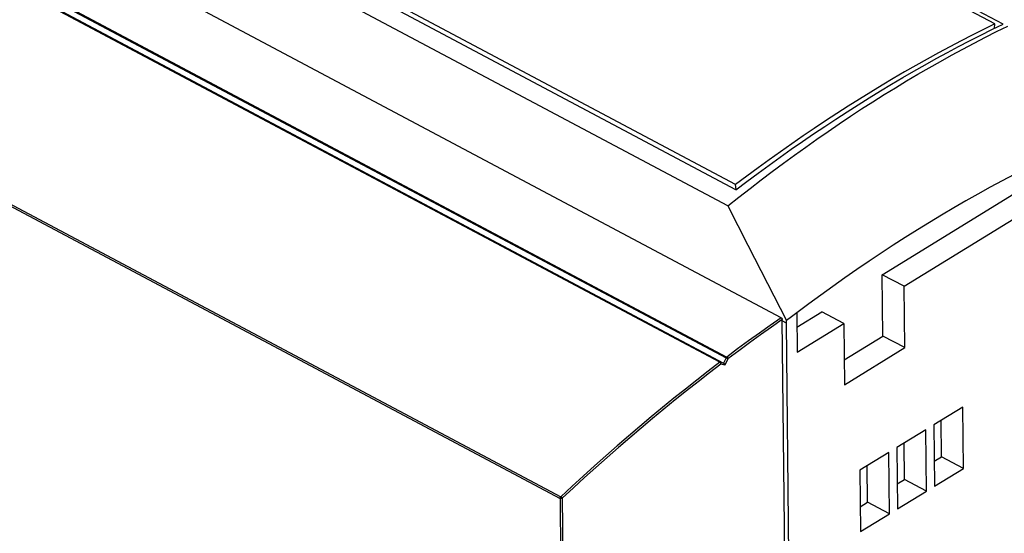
# Model space of a CAD drawing. Extents: x 0 to 841, y 0 to 594.
# Tile 49 of 66: x 692 to 774, y 148 to 191. Entities that reach past the tile are written whole.
import ezdxf

# ---------------------------------------------------------------- set-up
doc = ezdxf.new("R2010")
doc.units = 0
doc.header["$LTSCALE"] = 46.255
doc.layers.get('0').update_dxf_attribs({"linetype": 'CONTINUOUS'})

msp = doc.modelspace()

# ---------------------------------------------------------------- linework, layer by layer
at = {"color": 7, "linetype": 'CONTINUOUS'}
for p, q in [((750.749, 175.622), (669.086, 219.095)), ((755.185, 166.287), (668.698, 212.328)), ((663.904, 208.545), (750.391, 162.503)), ((773.679, 190.783), (739.994, 208.714)), ((772.991, 190.811), (740.017, 208.365)), ((751.411, 176.963), (717.726, 194.895)), ((751.387, 177.403), (718.412, 194.957)), ((772.961, 190.434), (772.991, 190.811)), ((763.61, 169.885), (778.846, 179.278)), ((765.431, 168.915), (780.667, 178.309)), ((751.437, 176.982), (751.387, 177.403)), ((765.431, 168.915), (763.61, 169.885)), ((763.665, 164.764), (763.61, 169.885)), ((765.485, 163.795), (765.431, 168.915)), ((756.482, 166.696), (756.516, 163.419)), ((756.495, 165.497), (758.584, 166.786)), ((760.405, 165.816), (758.584, 166.786)), ((755.717, 124.485), (755.277, 166.136)), ((755.625, 165.835), (755.278, 166.02)), ((755.625, 165.835), (755.629, 166.05)), ((756.06, 124.696), (755.625, 165.835)), ((756.516, 163.419), (760.405, 165.816)), ((760.405, 165.816), (760.459, 160.696)), ((760.437, 162.774), (763.665, 164.764)), ((765.485, 163.795), (763.665, 164.764)), ((760.459, 160.696), (765.485, 163.795)), ((770.318, 158.842), (767.92, 157.363)), ((770.372, 153.721), (770.318, 158.842)), ((768.552, 154.691), (768.519, 157.733)), ((767.235, 156.941), (764.837, 155.462)), ((767.289, 151.82), (767.235, 156.941)), ((767.92, 157.363), (767.974, 152.243)), ((764.837, 155.462), (764.891, 150.342)), ((765.468, 152.79), (765.436, 155.832)), ((764.152, 155.04), (761.753, 153.561)), ((764.206, 149.919), (764.152, 155.04)), ((767.952, 154.321), (768.552, 154.691)), ((770.372, 153.721), (768.552, 154.691)), ((761.753, 153.561), (761.807, 148.441)), ((762.385, 150.889), (762.353, 153.931)), ((767.974, 152.243), (770.372, 153.721)), ((764.869, 152.42), (765.468, 152.79)), ((767.289, 151.82), (765.468, 152.79)), ((764.891, 150.342), (767.289, 151.82)), ((761.785, 150.519), (762.385, 150.889)), ((764.206, 149.919), (762.385, 150.889)), ((761.807, 148.441), (764.206, 149.919))]:
    msp.add_line(p, q, dxfattribs=at)
at = {"color": 9, "linetype": 'CONTINUOUS'}
for p, q in [((750.069, 162.571), (663.582, 208.612)), ((750.132, 162.589), (663.645, 208.63)), ((664.104, 208.976), (750.597, 162.932)), ((664.162, 209.05), (750.648, 163.009)), ((650.27, 197.261), (736.756, 151.22)), ((650.332, 197.399), (736.819, 151.358)), ((750.391, 162.503), (750.132, 162.589)), ((750.591, 162.935), (750.391, 162.503)), ((750.75, 162.865), (750.497, 162.32)), ((750.497, 162.32), (750.171, 162.427)), ((736.756, 151.22), (737.565, 74.639)), ((736.933, 151.224), (737.742, 74.646))]:
    msp.add_line(p, q, dxfattribs=at)
at = {"color": 7, "linetype": 'CONTINUOUS'}
for points in [[(750.749, 175.622), (751.67, 176.357), (752.593, 177.08), (753.517, 177.793), (754.443, 178.495), (755.371, 179.186), (756.299, 179.866), (757.23, 180.535), (758.161, 181.193), (759.093, 181.84), (760.027, 182.476), (760.961, 183.1), (761.896, 183.714), (762.832, 184.316), (763.769, 184.906), (764.706, 185.485), (765.643, 186.052), (766.581, 186.608), (767.519, 187.152), (768.458, 187.685), (769.396, 188.206), (770.335, 188.714), (771.273, 189.211), (772.211, 189.697), (773.149, 190.17), (774.087, 190.631)], [(772.991, 190.811), (772.054, 190.352), (771.116, 189.88), (770.177, 189.397), (769.237, 188.903), (768.297, 188.397), (767.356, 187.88), (766.415, 187.352), (765.474, 186.812), (764.533, 186.261), (763.592, 185.699), (762.65, 185.126), (761.709, 184.542), (760.768, 183.947), (759.827, 183.341), (758.886, 182.724), (757.946, 182.096), (757.007, 181.457), (756.068, 180.808), (755.13, 180.148), (754.193, 179.477), (753.256, 178.796), (752.321, 178.105), (751.387, 177.403)], [(751.411, 176.963), (752.333, 177.66), (753.257, 178.347), (754.181, 179.023), (755.107, 179.69), (756.033, 180.346), (756.96, 180.992), (757.888, 181.628), (758.817, 182.253), (759.746, 182.867), (760.675, 183.471), (761.604, 184.064), (762.534, 184.647), (763.464, 185.218), (764.394, 185.779), (765.324, 186.329), (766.254, 186.868), (767.184, 187.397), (768.113, 187.914), (769.042, 188.42), (769.971, 188.915), (770.899, 189.399), (771.826, 189.871), (772.753, 190.333), (773.679, 190.783)], [(774.61, 178.255), (773.603, 177.722), (772.595, 177.175), (771.587, 176.615), (770.578, 176.042), (769.569, 175.456), (768.56, 174.857), (767.551, 174.246), (766.542, 173.621), (765.533, 172.985), (764.525, 172.335), (763.517, 171.673), (762.509, 170.999), (761.502, 170.312), (760.496, 169.613), (759.491, 168.902), (758.487, 168.179), (757.484, 167.443), (756.482, 166.696)], [(750.749, 175.622), (752.422, 172.341), (754.048, 169.151), (755.629, 166.05)], [(756.482, 166.696), (756.055, 166.374), (755.629, 166.05)], [(755.185, 166.287), (755.19, 166.284), (755.196, 166.28), (755.202, 166.276), (755.207, 166.272), (755.213, 166.267), (755.218, 166.262), (755.224, 166.257), (755.229, 166.251), (755.234, 166.245), (755.238, 166.239), (755.243, 166.233), (755.247, 166.226), (755.251, 166.219), (755.255, 166.213), (755.259, 166.206), (755.262, 166.199), (755.265, 166.192), (755.268, 166.184), (755.27, 166.177), (755.272, 166.17), (755.274, 166.163), (755.275, 166.156), (755.276, 166.149), (755.277, 166.143), (755.277, 166.136)], [(750.391, 162.503), (750.395, 162.501), (750.399, 162.499), (750.403, 162.496), (750.407, 162.493), (750.411, 162.49), (750.415, 162.487), (750.419, 162.483), (750.422, 162.48), (750.426, 162.476), (750.429, 162.472), (750.433, 162.468), (750.436, 162.464), (750.439, 162.46), (750.442, 162.456), (750.445, 162.452), (750.448, 162.448), (750.451, 162.444), (750.454, 162.439), (750.457, 162.435), (750.459, 162.431), (750.462, 162.426), (750.464, 162.422), (750.467, 162.417), (750.469, 162.413), (750.471, 162.408), (750.473, 162.404), (750.475, 162.4), (750.477, 162.395), (750.479, 162.391), (750.481, 162.386), (750.482, 162.382), (750.484, 162.377), (750.485, 162.373), (750.487, 162.369), (750.488, 162.364), (750.489, 162.36), (750.49, 162.356), (750.492, 162.352), (750.493, 162.347), (750.493, 162.343), (750.494, 162.339), (750.495, 162.335), (750.496, 162.331), (750.496, 162.327), (750.497, 162.323), (750.497, 162.32)]]:
    msp.add_lwpolyline(points, dxfattribs=at)
at = {"color": 9, "linetype": 'CONTINUOUS'}
for points in [[(755.185, 166.287), (754.276, 165.651), (753.368, 165.005), (752.46, 164.35), (751.554, 163.684), (750.648, 163.009)], [(755.277, 166.136), (754.37, 165.501), (753.464, 164.857), (752.558, 164.203), (751.654, 163.539), (750.75, 162.865)], [(750.069, 162.571), (749.111, 161.838), (748.154, 161.095), (747.199, 160.34), (746.246, 159.575), (745.294, 158.8), (744.344, 158.014), (743.396, 157.217), (742.45, 156.41), (741.506, 155.593), (740.564, 154.766), (739.624, 153.929), (738.687, 153.082), (737.752, 152.225), (736.819, 151.358)], [(750.069, 162.571), (750.074, 162.575), (750.08, 162.579), (750.085, 162.582), (750.091, 162.585), (750.097, 162.587), (750.102, 162.589), (750.107, 162.59), (750.113, 162.591), (750.118, 162.591), (750.123, 162.591), (750.128, 162.59), (750.132, 162.589)], [(750.171, 162.427), (750.17, 162.433), (750.169, 162.439), (750.167, 162.446), (750.165, 162.452), (750.163, 162.459), (750.16, 162.466), (750.157, 162.472), (750.154, 162.479), (750.151, 162.486), (750.147, 162.493), (750.143, 162.499), (750.138, 162.506), (750.134, 162.512), (750.129, 162.518), (750.124, 162.524), (750.119, 162.53), (750.114, 162.536), (750.108, 162.541), (750.103, 162.547), (750.097, 162.551), (750.092, 162.556), (750.086, 162.56), (750.08, 162.564), (750.074, 162.568), (750.069, 162.571)], [(750.171, 162.427), (750.174, 162.434), (750.177, 162.442), (750.179, 162.45), (750.181, 162.458), (750.183, 162.466), (750.184, 162.474), (750.184, 162.482), (750.185, 162.49), (750.184, 162.498), (750.184, 162.506), (750.183, 162.514), (750.181, 162.521), (750.179, 162.529), (750.177, 162.536), (750.174, 162.543), (750.171, 162.549), (750.167, 162.556), (750.163, 162.561), (750.159, 162.567), (750.154, 162.572), (750.149, 162.577), (750.144, 162.581), (750.138, 162.585), (750.132, 162.589)], [(750.648, 163.009), (750.643, 163.005), (750.637, 163), (750.632, 162.995), (750.627, 162.989), (750.622, 162.983), (750.617, 162.977), (750.612, 162.971), (750.607, 162.964), (750.603, 162.957), (750.599, 162.95), (750.595, 162.943), (750.591, 162.935)], [(750.75, 162.865), (750.745, 162.866), (750.74, 162.868), (750.735, 162.87), (750.729, 162.872), (750.723, 162.874), (750.717, 162.877), (750.711, 162.879), (750.704, 162.882), (750.697, 162.885), (750.69, 162.888), (750.683, 162.891), (750.676, 162.895), (750.668, 162.898), (750.661, 162.901), (750.653, 162.905), (750.646, 162.908), (750.639, 162.912), (750.631, 162.915), (750.624, 162.919), (750.617, 162.922), (750.61, 162.926), (750.604, 162.929), (750.597, 162.932)], [(750.648, 163.009), (750.654, 163.006), (750.66, 163.002), (750.666, 162.998), (750.671, 162.994), (750.677, 162.989), (750.683, 162.984), (750.688, 162.979), (750.694, 162.974), (750.699, 162.968), (750.704, 162.962), (750.709, 162.956), (750.714, 162.95), (750.718, 162.943), (750.722, 162.937), (750.726, 162.93), (750.73, 162.924), (750.734, 162.917), (750.737, 162.91), (750.74, 162.903), (750.742, 162.897), (750.745, 162.89), (750.746, 162.883), (750.748, 162.877), (750.749, 162.871), (750.75, 162.865)], [(750.171, 162.427), (749.214, 161.695), (748.258, 160.952), (747.304, 160.198), (746.352, 159.434), (745.401, 158.659), (744.452, 157.874), (743.504, 157.078), (742.559, 156.272), (741.616, 155.456), (740.675, 154.629), (739.736, 153.793), (738.799, 152.947), (737.865, 152.09), (736.933, 151.224)], [(736.756, 151.22), (736.757, 151.227), (736.757, 151.234), (736.758, 151.241), (736.759, 151.248), (736.761, 151.256), (736.763, 151.263), (736.765, 151.271), (736.767, 151.278), (736.77, 151.286), (736.774, 151.293), (736.777, 151.301), (736.781, 151.308), (736.785, 151.315), (736.789, 151.322), (736.794, 151.329), (736.799, 151.335), (736.803, 151.341), (736.809, 151.347), (736.814, 151.353), (736.819, 151.358)], [(736.933, 151.224), (736.927, 151.221), (736.921, 151.218), (736.915, 151.215), (736.908, 151.212), (736.901, 151.21), (736.893, 151.208), (736.886, 151.206), (736.878, 151.204), (736.87, 151.203), (736.862, 151.202), (736.854, 151.201), (736.846, 151.201), (736.838, 151.201), (736.83, 151.201), (736.821, 151.202), (736.813, 151.203), (736.806, 151.204), (736.798, 151.205), (736.79, 151.207), (736.783, 151.209), (736.776, 151.211), (736.769, 151.214), (736.763, 151.217), (736.756, 151.22)], [(736.819, 151.358), (736.825, 151.355), (736.831, 151.351), (736.837, 151.347), (736.844, 151.343), (736.85, 151.338), (736.856, 151.333), (736.862, 151.328), (736.868, 151.322), (736.874, 151.317), (736.879, 151.311), (736.885, 151.305), (736.89, 151.299), (736.895, 151.293), (736.9, 151.286), (736.905, 151.28), (736.909, 151.273), (736.914, 151.267), (736.917, 151.261), (736.921, 151.254), (736.924, 151.248), (736.927, 151.242), (736.929, 151.236), (736.931, 151.23), (736.933, 151.224)]]:
    msp.add_lwpolyline(points, dxfattribs=at)

doc.saveas('drawing.dxf')
